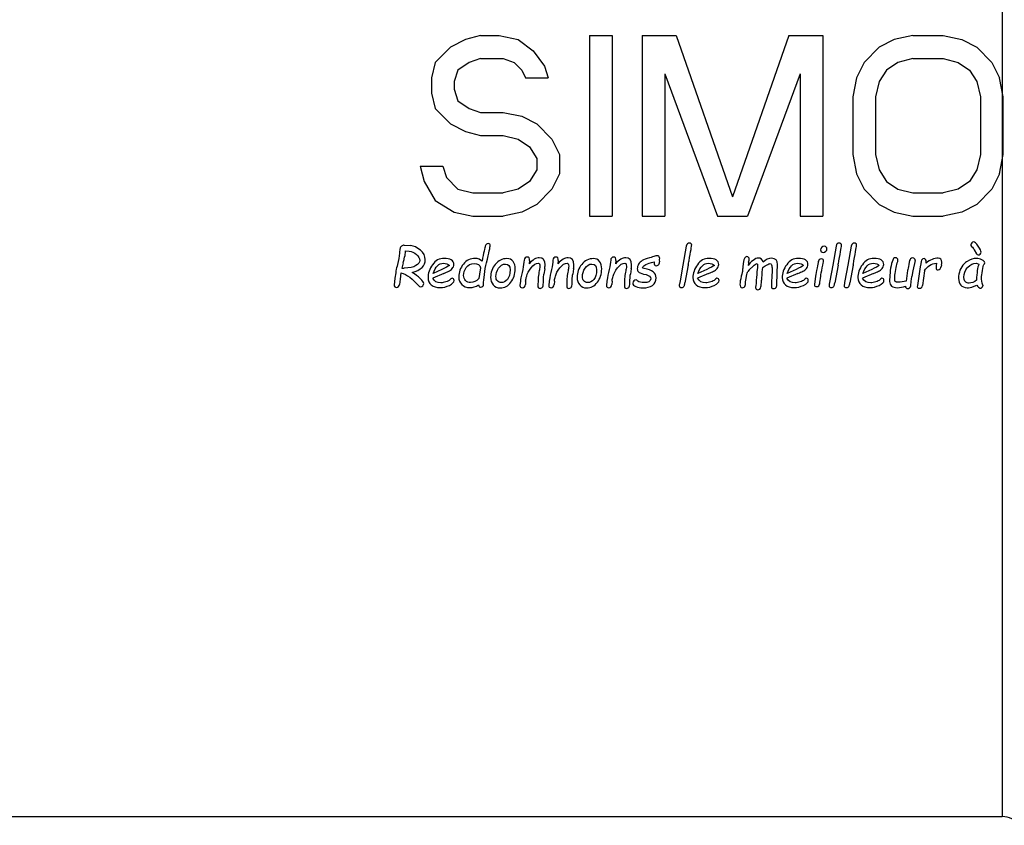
# Model space of a CAD drawing. Header units: millimetres. Extents: x 0 to 297, y 0 to 210.
# Tile 241 of 256: x 143.84 to 150.66, y 150.11 to 155.69. Entities that reach past the tile are written whole.
import ezdxf

# ---------------------------------------------------------------- set-up
doc = ezdxf.new("R2010")
doc.units = ezdxf.units.MM
doc.header["$LTSCALE"] = 16.335
doc.layers.add('08_SURFACES', color=7, linetype='CONTINUOUS')
doc.layers.add('AXES_REF', color=7, linetype='CONTINUOUS')

msp = doc.modelspace()

# ---------------------------------------------------------------- linework, layer by layer
at = {"layer": '08_SURFACES', "color": 9, "linetype": 'Continuous'}
msp.add_line((150.6458, 159.7415), (150.6458, 150.1715), dxfattribs=at)
at = {"layer": '08_SURFACES', "color": 7, "linetype": 'Continuous'}
for p, q in [((146.9291, 155.5549), (146.825, 155.5017)), ((147.0333, 155.5815), (146.9291, 155.5549)), ((147.0333, 155.5815), (147.1635, 155.5815)), ((147.1635, 155.5815), (147.2937, 155.5549)), ((147.2937, 155.5549), (147.3979, 155.4751)), ((147.7885, 155.5815), (147.7885, 154.3315)), ((147.7885, 155.5815), (147.9448, 155.5815)), ((147.9448, 155.5815), (147.9448, 154.3315)), ((148.1531, 155.5815), (148.1531, 154.3315)), ((148.1531, 155.5815), (148.3875, 155.5815)), ((148.3875, 155.5815), (148.7781, 154.4645)), ((149.1687, 155.5815), (148.7781, 154.4645)), ((149.1687, 155.5815), (149.4031, 155.5815)), ((149.4031, 155.5815), (149.4031, 154.3315)), ((149.8979, 155.5549), (149.7937, 155.5017)), ((150.0281, 155.5815), (149.8979, 155.5549)), ((150.0281, 155.5815), (150.2364, 155.5815)), ((150.2364, 155.5815), (150.3666, 155.5549)), ((150.3666, 155.5549), (150.4708, 155.5017)), ((146.825, 155.5017), (146.7208, 155.3953)), ((147.3979, 155.4751), (147.476, 155.3687)), ((149.7937, 155.5017), (149.6896, 155.3953)), ((150.4708, 155.5017), (150.575, 155.3953)), ((146.7208, 155.3953), (146.6948, 155.2889)), ((146.9552, 155.3953), (146.8771, 155.3421)), ((147.0333, 155.4219), (146.9552, 155.3953)), ((147.0333, 155.4219), (147.1896, 155.4219)), ((147.1896, 155.4219), (147.2677, 155.3953)), ((147.2677, 155.3953), (147.3198, 155.3421)), ((149.6896, 155.3953), (149.6375, 155.2889)), ((149.9239, 155.3953), (149.8458, 155.3421)), ((150.0281, 155.4219), (149.9239, 155.3953)), ((150.0281, 155.4219), (150.2364, 155.4219)), ((150.2364, 155.4219), (150.3406, 155.3953)), ((150.3406, 155.3953), (150.4187, 155.3421)), ((150.575, 155.3953), (150.6271, 155.2889)), ((146.8771, 155.3421), (146.851, 155.2623)), ((147.3198, 155.3421), (147.3458, 155.2889)), ((147.476, 155.3687), (147.5021, 155.2889)), ((148.3093, 155.3155), (148.3093, 154.3315)), ((148.3093, 155.3155), (148.6739, 154.3315)), ((149.2468, 155.3155), (148.8823, 154.3315)), ((149.2468, 155.3155), (149.2468, 154.3315)), ((149.8458, 155.3421), (149.7937, 155.2623)), ((150.4187, 155.3421), (150.4708, 155.2623)), ((146.6948, 155.2889), (146.6948, 155.1825)), ((146.851, 155.2623), (146.851, 155.2091)), ((147.3458, 155.2889), (147.5021, 155.2889)), ((149.6375, 155.2889), (149.6114, 155.1559)), ((149.7937, 155.2623), (149.7677, 155.1559)), ((150.4708, 155.2623), (150.4968, 155.1559)), ((150.6531, 155.1559), (150.6271, 155.2889)), ((146.6948, 155.1825), (146.7208, 155.0762)), ((146.851, 155.2091), (146.8771, 155.1294)), ((146.8771, 155.1294), (146.9552, 155.0762)), ((149.6114, 155.1559), (149.6114, 154.757)), ((149.7677, 155.1559), (149.7677, 154.757)), ((150.4968, 155.1559), (150.4968, 154.757)), ((150.6531, 154.757), (150.6531, 155.1559)), ((146.7208, 155.0762), (146.825, 154.9698)), ((146.9552, 155.0762), (147.0333, 155.0496)), ((147.0333, 155.0496), (147.1896, 155.0496)), ((147.1896, 155.0496), (147.3198, 155.023)), ((147.3198, 155.023), (147.4239, 154.9698)), ((146.825, 154.9698), (146.9291, 154.9166)), ((146.9291, 154.9166), (147.0333, 154.89)), ((147.4239, 154.9698), (147.5281, 154.8634)), ((147.0333, 154.89), (147.1896, 154.89)), ((147.1896, 154.89), (147.2937, 154.8634)), ((147.2937, 154.8634), (147.3718, 154.8102)), ((147.5281, 154.8634), (147.5802, 154.757)), ((147.3718, 154.8102), (147.4239, 154.7304)), ((147.4239, 154.7304), (147.4239, 154.6506)), ((147.5802, 154.757), (147.5802, 154.624)), ((149.6114, 154.757), (149.6375, 154.624)), ((149.7677, 154.757), (149.7937, 154.6506)), ((150.4968, 154.757), (150.4708, 154.6506)), ((150.6271, 154.624), (150.6531, 154.757)), ((146.6166, 154.6772), (146.6427, 154.5708)), ((146.6166, 154.6772), (146.7729, 154.6772)), ((146.7729, 154.6772), (146.7989, 154.5974)), ((147.4239, 154.6506), (147.3718, 154.5708)), ((149.7937, 154.6506), (149.8458, 154.5708)), ((150.4708, 154.6506), (150.4187, 154.5708)), ((146.6427, 154.5708), (146.7208, 154.4379)), ((146.7989, 154.5974), (146.8771, 154.5176)), ((147.3718, 154.5708), (147.2937, 154.5176)), ((147.5802, 154.624), (147.5281, 154.5176)), ((149.6375, 154.624), (149.6896, 154.5176)), ((149.8458, 154.5708), (149.9239, 154.5176)), ((150.4187, 154.5708), (150.3406, 154.5176)), ((150.6271, 154.624), (150.575, 154.5176)), ((146.8771, 154.5176), (146.9812, 154.4911)), ((147.2937, 154.5176), (147.1896, 154.4911)), ((147.5281, 154.5176), (147.4239, 154.4113)), ((149.6896, 154.5176), (149.7937, 154.4113)), ((149.9239, 154.5176), (150.0281, 154.4911)), ((150.3406, 154.5176), (150.2364, 154.4911)), ((150.575, 154.5176), (150.4708, 154.4113)), ((146.7208, 154.4379), (146.851, 154.3581)), ((146.9812, 154.4911), (147.1896, 154.4911)), ((150.0281, 154.4911), (150.2364, 154.4911)), ((147.4239, 154.4113), (147.3198, 154.3581)), ((149.7937, 154.4113), (149.8979, 154.3581)), ((150.4708, 154.4113), (150.3666, 154.3581)), ((146.851, 154.3581), (146.9812, 154.3315)), ((146.9812, 154.3315), (147.1896, 154.3315)), ((147.3198, 154.3581), (147.1896, 154.3315)), ((147.7885, 154.3315), (147.9448, 154.3315)), ((148.1531, 154.3315), (148.3093, 154.3315)), ((148.6739, 154.3315), (148.8823, 154.3315)), ((149.2468, 154.3315), (149.4031, 154.3315)), ((149.8979, 154.3581), (150.0281, 154.3315)), ((150.0281, 154.3315), (150.2364, 154.3315)), ((150.3666, 154.3581), (150.2364, 154.3315)), ((146.5051, 154.1296), (146.5497, 154.1262)), ((146.5116, 154.09), (146.5085, 154.0539)), ((146.5116, 154.09), (146.5386, 154.0877)), ((148.4587, 154.1227), (148.4357, 153.9901)), ((149.4966, 154.1227), (149.4736, 153.9901)), ((149.601, 154.1227), (149.5779, 153.9901)), ((150.4529, 154.0974), (150.4674, 154.0701)), ((147.3361, 154.0268), (147.3344, 154.0111)), ((147.3729, 154.023), (147.3697, 154.0013)), ((147.5354, 154.0268), (147.5337, 154.0111)), ((147.5722, 154.023), (147.569, 154.0013)), ((147.935, 154.0268), (147.9333, 154.0111)), ((147.9718, 154.023), (147.9686, 154.0013)), ((148.2728, 154.0414), (148.2719, 154.0279)), ((148.2719, 154.0279), (148.2722, 154.0152)), ((150.0424, 154.023), (150.028, 153.9526)), ((146.499, 154.0082), (146.4891, 153.9708)), ((146.4891, 153.9708), (146.5055, 153.9708)), ((146.766, 153.9617), (146.7052, 153.9342)), ((147.0339, 153.973), (147.0263, 153.9297)), ((147.4787, 153.9647), (147.4725, 153.929)), ((147.678, 153.9647), (147.6719, 153.929)), ((148.0776, 153.9647), (148.0714, 153.929)), ((148.2174, 154.009), (148.2358, 154.0141)), ((148.4357, 153.9901), (148.4154, 153.883)), ((148.4723, 153.9901), (148.4496, 153.8685)), ((148.6002, 153.9617), (148.5394, 153.9342)), ((148.8944, 153.9594), (148.8838, 153.9475)), ((148.8894, 154.0082), (148.8868, 153.9883)), ((148.8905, 154.013), (148.8894, 154.0082)), ((148.9206, 153.9842), (148.8944, 153.9594)), ((149.0536, 153.9602), (149.051, 153.9022)), ((149.2185, 153.9617), (149.1577, 153.9342)), ((149.4736, 153.9901), (149.4533, 153.883)), ((149.5102, 153.9901), (149.4875, 153.8685)), ((149.5779, 153.9901), (149.5576, 153.883)), ((149.6145, 153.9901), (149.5918, 153.8685)), ((149.7424, 153.9617), (149.6816, 153.9342)), ((149.9914, 153.9544), (149.9808, 153.8806)), ((150.028, 153.9526), (150.0215, 153.9122)), ((150.0792, 153.9806), (150.0585, 153.8505)), ((150.1089, 153.9522), (150.0933, 153.8505)), ((150.1894, 153.9814), (150.1885, 153.9713)), ((150.1919, 154.005), (150.19, 153.9894)), ((150.2261, 153.9944), (150.2242, 153.9814)), ((146.4408, 153.9003), (146.435, 153.8531)), ((146.4778, 153.8931), (146.4728, 153.8566)), ((146.4826, 153.9388), (146.4778, 153.8931)), ((146.779, 153.9338), (146.7028, 153.8999)), ((147.0263, 153.9297), (147.022, 153.8977)), ((147.3507, 153.9054), (147.3533, 153.9154)), ((147.4322, 153.889), (147.4311, 153.8483)), ((147.55, 153.9054), (147.5526, 153.9154)), ((147.6315, 153.889), (147.6304, 153.8483)), ((147.9496, 153.9054), (147.9522, 153.9154)), ((148.0311, 153.889), (148.03, 153.8483)), ((148.1631, 153.9297), (148.1817, 153.9254)), ((148.6133, 153.9338), (148.537, 153.8999)), ((148.982, 153.9381), (148.9794, 153.8882)), ((149.2315, 153.9338), (149.1553, 153.8999)), ((149.3533, 153.9144), (149.3458, 153.8576)), ((149.7555, 153.9338), (149.6792, 153.8999)), ((147.3097, 153.8802), (147.3069, 153.8497)), ((147.3461, 153.8802), (147.3442, 153.8568)), ((147.509, 153.8802), (147.5062, 153.8497)), ((147.5454, 153.8802), (147.5436, 153.8568)), ((147.9086, 153.8802), (147.9058, 153.8497)), ((147.945, 153.8802), (147.9431, 153.8568)), ((148.9405, 153.8518), (148.9386, 153.8356)), ((150.4033, 153.8345), (150.4135, 153.8341)), ((150.5122, 153.852), (150.513, 153.849))]:
    msp.add_line(p, q, dxfattribs=at)
for centre, radius, start, end in [((149.3292, 153.9145), 0.348, 170.38657, 176.12268), ((150.4802, 153.9073), 0.1005, 136.15292, 139.92747), ((149.6255, 153.8455), 0.5773, 174.3651, 180.07638)]:
    msp.add_arc(centre, radius, start, end, dxfattribs=at)
for points in [[(146.4763, 154.1067), (146.4748, 154.1009), (146.4737, 154.09), (146.4727, 154.074)], [(146.4866, 154.1228), (146.4811, 154.1179), (146.4778, 154.1125), (146.4763, 154.1067)], [(146.5051, 154.1296), (146.498, 154.1299), (146.4919, 154.1277), (146.4866, 154.1228)], [(146.5386, 154.0877), (146.5575, 154.0855), (146.5746, 154.0779), (146.5902, 154.0648)], [(146.6173, 154.0949), (146.5947, 154.114), (146.5722, 154.1245), (146.5497, 154.1262)], [(146.6513, 154.0295), (146.6513, 154.0541), (146.6399, 154.0758), (146.6173, 154.0949)], [(147.0668, 154.1236), (147.0631, 154.1125), (147.0557, 154.0775), (147.0441, 154.0184)], [(147.0869, 154.1402), (147.077, 154.1402), (147.0704, 154.1346), (147.0668, 154.1236)], [(147.0753, 154.0082), (147.0923, 154.0792), (147.1008, 154.1188), (147.1008, 154.1273)], [(147.1008, 154.1273), (147.1008, 154.1359), (147.0962, 154.1402), (147.0869, 154.1402)], [(148.4666, 154.1396), (148.4626, 154.137), (148.4603, 154.1314), (148.4587, 154.1227)], [(148.4799, 154.1433), (148.4749, 154.1433), (148.4705, 154.142), (148.4666, 154.1396)], [(148.4775, 154.0216), (148.4898, 154.0883), (148.4959, 154.1244), (148.4959, 154.1296)], [(148.4959, 154.1296), (148.4959, 154.1387), (148.4905, 154.1433), (148.4799, 154.1433)], [(149.3962, 154.1147), (149.391, 154.1097), (149.3884, 154.1039), (149.3884, 154.0974)], [(149.3884, 154.0974), (149.3884, 154.0922), (149.3901, 154.0879), (149.3936, 154.0845)], [(149.4139, 154.1223), (149.4072, 154.1223), (149.4014, 154.1197), (149.3962, 154.1147)], [(149.4275, 154.1169), (149.4241, 154.1205), (149.4195, 154.1223), (149.4139, 154.1223)], [(149.4249, 154.0869), (149.4301, 154.092), (149.4327, 154.0978), (149.4327, 154.1045)], [(149.4327, 154.1045), (149.4327, 154.1093), (149.4308, 154.1134), (149.4275, 154.1169)], [(149.5045, 154.1396), (149.5005, 154.137), (149.4982, 154.1314), (149.4966, 154.1227)], [(149.5178, 154.1433), (149.5128, 154.1433), (149.5084, 154.142), (149.5045, 154.1396)], [(149.5154, 154.0216), (149.5277, 154.0883), (149.5338, 154.1244), (149.5338, 154.1296)], [(149.5338, 154.1296), (149.5338, 154.1387), (149.5284, 154.1433), (149.5178, 154.1433)], [(149.6088, 154.1396), (149.6049, 154.137), (149.6025, 154.1314), (149.601, 154.1227)], [(149.6221, 154.1433), (149.6171, 154.1433), (149.6127, 154.142), (149.6088, 154.1396)], [(149.6197, 154.0216), (149.632, 154.0883), (149.6381, 154.1244), (149.6381, 154.1296)], [(149.6381, 154.1296), (149.6381, 154.1387), (149.6327, 154.1433), (149.6221, 154.1433)], [(150.435, 154.146), (150.4308, 154.142), (150.4287, 154.1376), (150.4287, 154.1324)], [(150.4287, 154.1324), (150.4287, 154.1281), (150.4304, 154.1244), (150.4338, 154.1213)], [(150.4338, 154.1213), (150.4418, 154.1141), (150.4482, 154.1062), (150.4529, 154.0974)], [(150.4481, 154.1519), (150.4436, 154.1519), (150.4392, 154.1498), (150.435, 154.146)], [(150.4795, 154.1229), (150.4659, 154.1422), (150.4555, 154.1519), (150.4481, 154.1519)], [(150.5, 154.0809), (150.5, 154.0894), (150.4931, 154.1035), (150.4795, 154.1229)], [(146.4727, 154.074), (146.4713, 154.0504), (146.4664, 154.0242), (146.4583, 153.9951)], [(146.499, 154.0082), (146.5019, 154.0188), (146.5042, 154.0281), (146.5057, 154.0359)], [(146.5057, 154.0359), (146.5072, 154.0437), (146.5081, 154.0498), (146.5085, 154.0539)], [(146.5611, 153.9392), (146.6211, 153.9574), (146.6513, 153.9875), (146.6513, 154.0295)], [(146.6135, 154.0228), (146.6135, 154.0109), (146.6044, 153.9992), (146.5866, 153.9878)], [(146.5902, 154.0648), (146.6057, 154.0517), (146.6135, 154.0377), (146.6135, 154.0228)], [(146.7816, 154.0381), (146.7487, 154.0381), (146.7219, 154.0234), (146.7013, 153.9942)], [(146.8316, 154.0271), (146.8201, 154.0344), (146.8034, 154.0381), (146.7816, 154.0381)], [(146.8489, 153.9961), (146.8489, 154.0095), (146.8431, 154.0197), (146.8316, 154.0271)], [(146.9965, 154.0377), (146.9633, 154.0377), (146.9361, 154.0245), (146.915, 153.9985)], [(147.0441, 154.0184), (147.0324, 154.0312), (147.0166, 154.0377), (146.9965, 154.0377)], [(147.2165, 154.0366), (147.1838, 154.0366), (147.1568, 154.0232), (147.1356, 153.9967)], [(147.2591, 154.0171), (147.2492, 154.0301), (147.2351, 154.0366), (147.2165, 154.0366)], [(147.3431, 154.0413), (147.339, 154.0375), (147.3367, 154.0327), (147.3361, 154.0268)], [(147.358, 154.047), (147.352, 154.047), (147.3472, 154.045), (147.3431, 154.0413)], [(147.3729, 154.023), (147.3744, 154.039), (147.3693, 154.047), (147.358, 154.047)], [(147.4406, 154.0427), (147.4182, 154.0427), (147.3946, 154.0288), (147.3697, 154.0013)], [(147.4807, 153.9927), (147.4807, 154.026), (147.4673, 154.0427), (147.4406, 154.0427)], [(147.5424, 154.0413), (147.5384, 154.0375), (147.536, 154.0327), (147.5354, 154.0268)], [(147.5573, 154.047), (147.5514, 154.047), (147.5465, 154.045), (147.5424, 154.0413)], [(147.5722, 154.023), (147.5737, 154.039), (147.5687, 154.047), (147.5573, 154.047)], [(147.6399, 154.0427), (147.6176, 154.0427), (147.594, 154.0288), (147.569, 154.0013)], [(147.68, 153.9927), (147.68, 154.026), (147.6667, 154.0427), (147.6399, 154.0427)], [(147.8154, 154.0366), (147.7827, 154.0366), (147.7557, 154.0232), (147.7345, 153.9967)], [(147.858, 154.0171), (147.8481, 154.0301), (147.834, 154.0366), (147.8154, 154.0366)], [(147.942, 154.0413), (147.9379, 154.0375), (147.9356, 154.0327), (147.935, 154.0268)], [(147.9569, 154.047), (147.951, 154.047), (147.9461, 154.045), (147.942, 154.0413)], [(147.9718, 154.023), (147.9733, 154.039), (147.9682, 154.047), (147.9569, 154.047)], [(148.0395, 154.0427), (148.0171, 154.0427), (147.9935, 154.0288), (147.9686, 154.0013)], [(148.0796, 153.9927), (148.0796, 154.026), (148.0662, 154.0427), (148.0395, 154.0427)], [(148.1529, 154.0226), (148.1423, 154.0163), (148.1341, 154.0082), (148.1283, 153.998)], [(148.2031, 154.0411), (148.1802, 154.0349), (148.1635, 154.0288), (148.1529, 154.0226)], [(148.2401, 154.053), (148.2332, 154.0498), (148.2209, 154.0459), (148.2031, 154.0411)], [(148.2572, 154.0565), (148.2507, 154.0565), (148.2449, 154.0552), (148.2401, 154.053)], [(148.2728, 154.0414), (148.2728, 154.0515), (148.2676, 154.0565), (148.2572, 154.0565)], [(148.4723, 153.9901), (148.4738, 153.9998), (148.4755, 154.0104), (148.4775, 154.0216)], [(148.6159, 154.0381), (148.5829, 154.0381), (148.5562, 154.0234), (148.5355, 153.9942)], [(148.6658, 154.0271), (148.6543, 154.0344), (148.6376, 154.0381), (148.6159, 154.0381)], [(148.6832, 153.9961), (148.6832, 154.0095), (148.6774, 154.0197), (148.6658, 154.0271)], [(148.8613, 154.0374), (148.8565, 154.0288), (148.8526, 154.0091), (148.8501, 153.9784)], [(148.8784, 154.0504), (148.8717, 154.0504), (148.8661, 154.0459), (148.8613, 154.0374)], [(148.8899, 154.0449), (148.8866, 154.0485), (148.8829, 154.0504), (148.8784, 154.0504)], [(148.9208, 154.0244), (148.9063, 154.0136), (148.8949, 154.0015), (148.8868, 153.9883)], [(148.8949, 154.0327), (148.8949, 154.0372), (148.8933, 154.0413), (148.8899, 154.0449)], [(148.8905, 154.013), (148.8935, 154.0238), (148.8949, 154.0303), (148.8949, 154.0327)], [(148.9554, 154.0405), (148.9466, 154.0405), (148.9351, 154.0351), (148.9208, 154.0244)], [(148.9907, 154.0115), (148.9866, 154.0308), (148.9747, 154.0405), (148.9554, 154.0405)], [(149.0517, 154.0387), (149.0275, 154.0387), (149.0073, 154.0295), (148.9907, 154.0115)], [(149.0894, 153.9953), (149.0894, 154.0242), (149.0768, 154.0387), (149.0517, 154.0387)], [(149.2341, 154.0381), (149.2012, 154.0381), (149.1744, 154.0234), (149.1538, 153.9942)], [(149.2841, 154.0271), (149.2726, 154.0344), (149.2559, 154.0381), (149.2341, 154.0381)], [(149.3014, 153.9961), (149.3014, 154.0095), (149.2956, 154.0197), (149.2841, 154.0271)], [(149.3942, 154.0344), (149.3821, 154.0344), (149.375, 154.0281), (149.3728, 154.0158)], [(149.3936, 154.0845), (149.3972, 154.081), (149.4016, 154.0794), (149.407, 154.0794)], [(149.4098, 154.0199), (149.4098, 154.0295), (149.4046, 154.0344), (149.3942, 154.0344)], [(149.4004, 153.972), (149.4066, 154.0005), (149.4098, 154.0165), (149.4098, 154.0199)], [(149.407, 154.0794), (149.4137, 154.0794), (149.4197, 154.0818), (149.4249, 154.0869)], [(149.5102, 153.9901), (149.5117, 153.9998), (149.5134, 154.0104), (149.5154, 154.0216)], [(149.6145, 153.9901), (149.616, 153.9998), (149.6177, 154.0104), (149.6197, 154.0216)], [(149.7581, 154.0381), (149.7252, 154.0381), (149.6984, 154.0234), (149.6777, 153.9942)], [(149.808, 154.0271), (149.7966, 154.0344), (149.7798, 154.0381), (149.7581, 154.0381)], [(149.8254, 153.9961), (149.8254, 154.0095), (149.8196, 154.0197), (149.808, 154.0271)], [(149.894, 154.0374), (149.8903, 154.034), (149.8856, 154.0219), (149.8801, 154.0015)], [(149.9079, 154.0424), (149.9024, 154.0424), (149.8977, 154.0407), (149.894, 154.0374)], [(149.9198, 154.0382), (149.9169, 154.0409), (149.9128, 154.0424), (149.9079, 154.0424)], [(149.9167, 153.9967), (149.9217, 154.0134), (149.9243, 154.0238), (149.9243, 154.0279)], [(149.9243, 154.0279), (149.9243, 154.032), (149.9228, 154.0355), (149.9198, 154.0382)], [(150.0115, 154.0353), (150.0074, 154.0312), (150.0031, 154.0184), (149.999, 153.9966)], [(150.0271, 154.0413), (150.0208, 154.0413), (150.0156, 154.0392), (150.0115, 154.0353)], [(150.0395, 154.036), (150.0366, 154.0394), (150.0325, 154.0413), (150.0271, 154.0413)], [(150.0424, 154.023), (150.0433, 154.0282), (150.0424, 154.0325), (150.0395, 154.036)], [(150.0909, 154.0307), (150.0877, 154.0269), (150.0839, 154.0102), (150.0792, 153.9806)], [(150.105, 154.0362), (150.0987, 154.0362), (150.0941, 154.0344), (150.0909, 154.0307)], [(150.1199, 154.0154), (150.1199, 154.0292), (150.1149, 154.0362), (150.105, 154.0362)], [(150.2038, 154.0401), (150.1742, 154.0401), (150.1459, 154.0284), (150.1192, 154.0054)], [(150.2276, 154.0109), (150.2276, 154.0303), (150.2196, 154.0401), (150.2038, 154.0401)], [(150.4683, 154.0381), (150.4452, 154.0381), (150.4236, 154.031), (150.4033, 154.0169)], [(150.4674, 154.0701), (150.47, 154.0647), (150.4741, 154.0621), (150.4797, 154.0621)], [(150.5055, 154.0288), (150.4927, 154.0349), (150.4802, 154.0381), (150.4683, 154.0381)], [(150.4797, 154.0621), (150.4847, 154.0621), (150.4894, 154.0639), (150.4936, 154.068)], [(150.4936, 154.068), (150.4977, 154.0719), (150.5, 154.0762), (150.5, 154.0809)], [(150.5249, 154.0074), (150.5249, 154.0156), (150.5184, 154.0227), (150.5055, 154.0288)], [(146.4583, 153.9951), (146.4506, 153.9674), (146.4451, 153.9358), (146.4408, 153.9003)], [(146.5866, 153.9878), (146.5687, 153.9764), (146.5416, 153.9708), (146.5055, 153.9708)], [(146.7013, 153.9942), (146.6804, 153.9648), (146.6702, 153.9351), (146.6702, 153.9046)], [(146.7052, 153.9342), (146.7221, 153.981), (146.7459, 154.0046), (146.7764, 154.0046)], [(146.8186, 153.9898), (146.8091, 153.9827), (146.7916, 153.9733), (146.766, 153.9617)], [(146.7764, 154.0046), (146.7954, 154.0046), (146.8095, 153.9996), (146.8186, 153.9898)], [(146.8132, 153.9494), (146.8219, 153.9537), (146.8301, 153.9598), (146.8376, 153.9676)], [(146.8376, 153.9676), (146.845, 153.9754), (146.8489, 153.9849), (146.8489, 153.9961)], [(146.915, 153.9985), (146.8937, 153.9723), (146.8831, 153.9429), (146.8831, 153.9104)], [(146.917, 153.9193), (146.917, 153.9382), (146.9227, 153.957), (146.9346, 153.9755)], [(146.9346, 153.9755), (146.9463, 153.9938), (146.9655, 154.0031), (146.9921, 154.0031)], [(146.9921, 154.0031), (147.0138, 154.0031), (147.0278, 153.9931), (147.0339, 153.973)], [(147.0605, 153.9267), (147.0642, 153.955), (147.0691, 153.9821), (147.0753, 154.0082)], [(147.1356, 153.9967), (147.1142, 153.97), (147.1036, 153.9403), (147.1036, 153.9076)], [(147.1405, 153.9124), (147.1405, 153.9317), (147.1466, 153.9511), (147.159, 153.9703)], [(147.159, 153.9703), (147.1713, 153.9894), (147.1873, 153.999), (147.2066, 153.999)], [(147.2066, 153.999), (147.2282, 153.999), (147.2386, 153.9857), (147.2386, 153.9589)], [(147.2386, 153.9589), (147.2386, 153.9297), (147.2323, 153.9078), (147.2198, 153.8929)], [(147.2441, 153.8727), (147.2639, 153.899), (147.274, 153.9299), (147.274, 153.9652)], [(147.274, 153.9652), (147.274, 153.9868), (147.2689, 154.0041), (147.2591, 154.0171)], [(147.3344, 154.0111), (147.3325, 153.9925), (147.3282, 153.9689), (147.3212, 153.9403)], [(147.3533, 153.9154), (147.3571, 153.9321), (147.3673, 153.9513), (147.3844, 153.9728)], [(147.3844, 153.9728), (147.4013, 153.9942), (147.4181, 154.005), (147.4344, 154.005)], [(147.4344, 154.005), (147.4415, 154.005), (147.4452, 153.9981), (147.4452, 153.9847)], [(147.4433, 153.965), (147.4415, 153.9591), (147.4393, 153.9475), (147.4366, 153.9306)], [(147.4452, 153.9847), (147.4452, 153.9792), (147.4445, 153.9726), (147.4433, 153.965)], [(147.4787, 153.9647), (147.48, 153.9752), (147.4807, 153.9845), (147.4807, 153.9927)], [(147.5337, 154.0111), (147.5318, 153.9925), (147.5276, 153.9689), (147.5205, 153.9403)], [(147.5526, 153.9154), (147.5564, 153.9321), (147.5666, 153.9513), (147.5837, 153.9728)], [(147.5837, 153.9728), (147.6006, 153.9942), (147.6174, 154.005), (147.6337, 154.005)], [(147.6337, 154.005), (147.6408, 154.005), (147.6445, 153.9981), (147.6445, 153.9847)], [(147.6427, 153.965), (147.6408, 153.9591), (147.6386, 153.9475), (147.6359, 153.9306)], [(147.6445, 153.9847), (147.6445, 153.9792), (147.6438, 153.9726), (147.6427, 153.965)], [(147.678, 153.9647), (147.6793, 153.9752), (147.68, 153.9845), (147.68, 153.9927)], [(147.7345, 153.9967), (147.7131, 153.97), (147.7025, 153.9403), (147.7025, 153.9076)], [(147.7394, 153.9124), (147.7394, 153.9317), (147.7455, 153.9511), (147.7579, 153.9703)], [(147.7579, 153.9703), (147.7702, 153.9894), (147.7862, 153.999), (147.8055, 153.999)], [(147.8055, 153.999), (147.8271, 153.999), (147.8375, 153.9857), (147.8375, 153.9589)], [(147.8375, 153.9589), (147.8375, 153.9297), (147.8312, 153.9078), (147.8187, 153.8929)], [(147.843, 153.8727), (147.8628, 153.899), (147.8729, 153.9299), (147.8729, 153.9652)], [(147.8729, 153.9652), (147.8729, 153.9868), (147.8678, 154.0041), (147.858, 154.0171)], [(147.9333, 154.0111), (147.9314, 153.9925), (147.9272, 153.9689), (147.9201, 153.9403)], [(147.9522, 153.9154), (147.956, 153.9321), (147.9662, 153.9513), (147.9833, 153.9728)], [(147.9833, 153.9728), (148.0002, 153.9942), (148.017, 154.005), (148.0333, 154.005)], [(148.0333, 154.005), (148.0404, 154.005), (148.0441, 153.9981), (148.0441, 153.9847)], [(148.0422, 153.965), (148.0404, 153.9591), (148.0382, 153.9475), (148.0355, 153.9306)], [(148.0441, 153.9847), (148.0441, 153.9792), (148.0434, 153.9726), (148.0422, 153.965)], [(148.0776, 153.9647), (148.0789, 153.9752), (148.0796, 153.9845), (148.0796, 153.9927)], [(148.1283, 153.998), (148.1224, 153.9875), (148.1196, 153.9767), (148.1196, 153.9656)], [(148.1196, 153.9656), (148.1196, 153.9581), (148.122, 153.9513), (148.1268, 153.9453)], [(148.1562, 153.9715), (148.1573, 153.9793), (148.1624, 153.986), (148.1713, 153.9917)], [(148.1664, 153.9688), (148.1627, 153.9695), (148.1592, 153.9704), (148.1562, 153.9715)], [(148.2297, 153.9453), (148.2167, 153.9557), (148.1955, 153.9637), (148.1664, 153.9688)], [(148.1713, 153.9917), (148.18, 153.9972), (148.1955, 154.0031), (148.2174, 154.009)], [(148.2358, 154.0141), (148.2358, 154.0031), (148.2365, 153.9959), (148.2383, 153.9923)], [(148.2383, 153.9923), (148.2401, 153.9888), (148.2442, 153.9871), (148.2507, 153.9871)], [(148.2507, 153.9871), (148.2557, 153.9871), (148.2605, 153.989), (148.2654, 153.9927)], [(148.2654, 153.9927), (148.2702, 153.9964), (148.2726, 154.0039), (148.2722, 154.0152)], [(148.5355, 153.9942), (148.5147, 153.9648), (148.5045, 153.9351), (148.5045, 153.9046)], [(148.5394, 153.9342), (148.5564, 153.981), (148.5802, 154.0046), (148.6107, 154.0046)], [(148.6529, 153.9898), (148.6434, 153.9827), (148.6259, 153.9733), (148.6002, 153.9617)], [(148.6107, 154.0046), (148.6296, 154.0046), (148.6437, 153.9996), (148.6529, 153.9898)], [(148.6475, 153.9494), (148.6562, 153.9537), (148.6644, 153.9598), (148.6718, 153.9676)], [(148.6718, 153.9676), (148.6793, 153.9754), (148.6832, 153.9849), (148.6832, 153.9961)], [(148.8476, 153.952), (148.847, 153.947), (148.8444, 153.9349), (148.8397, 153.9155)], [(148.8501, 153.9784), (148.849, 153.9658), (148.8483, 153.9568), (148.8476, 153.952)], [(148.9206, 153.9842), (148.9306, 153.9931), (148.9403, 153.9994), (148.95, 154.0031)], [(148.9508, 153.9726), (148.9485, 153.9578), (148.9465, 153.9356), (148.9447, 153.9061)], [(148.95, 154.0031), (148.9515, 153.999), (148.9522, 153.9942), (148.9522, 153.9886)], [(148.9522, 153.9886), (148.9522, 153.984), (148.9517, 153.9786), (148.9508, 153.9726)], [(148.9861, 153.9726), (148.9918, 153.9779), (149.0013, 153.984), (149.0144, 153.9912)], [(149.0144, 153.9912), (149.0273, 153.9983), (149.0357, 154.002), (149.0398, 154.002)], [(149.0398, 154.002), (149.0446, 154.002), (149.0482, 153.9968), (149.0505, 153.9868)], [(149.0505, 153.9868), (149.0528, 153.9767), (149.0539, 153.9678), (149.0536, 153.9602)], [(149.0874, 153.9092), (149.0887, 153.9431), (149.0894, 153.9719), (149.0894, 153.9953)], [(149.1538, 153.9942), (149.1329, 153.9648), (149.1227, 153.9351), (149.1227, 153.9046)], [(149.1577, 153.9342), (149.1746, 153.981), (149.1984, 154.0046), (149.2289, 154.0046)], [(149.2711, 153.9898), (149.2616, 153.9827), (149.2441, 153.9733), (149.2185, 153.9617)], [(149.2289, 154.0046), (149.2479, 154.0046), (149.262, 153.9996), (149.2711, 153.9898)], [(149.2657, 153.9494), (149.2744, 153.9537), (149.2826, 153.9598), (149.2901, 153.9676)], [(149.2901, 153.9676), (149.2975, 153.9754), (149.3014, 153.9849), (149.3014, 153.9961)], [(149.3638, 153.972), (149.3585, 153.9485), (149.3552, 153.9293), (149.3533, 153.9144)], [(149.3728, 154.0158), (149.3713, 154.0078), (149.3685, 153.9931), (149.3638, 153.972)], [(149.3896, 153.9145), (149.391, 153.9265), (149.3947, 153.9457), (149.4004, 153.972)], [(149.6777, 153.9942), (149.6569, 153.9648), (149.6467, 153.9351), (149.6467, 153.9046)], [(149.6816, 153.9342), (149.6986, 153.981), (149.7224, 154.0046), (149.7529, 154.0046)], [(149.7951, 153.9898), (149.7856, 153.9827), (149.7681, 153.9733), (149.7424, 153.9617)], [(149.7529, 154.0046), (149.7718, 154.0046), (149.786, 153.9996), (149.7951, 153.9898)], [(149.7897, 153.9494), (149.7984, 153.9537), (149.8066, 153.9598), (149.814, 153.9676)], [(149.814, 153.9676), (149.8215, 153.9754), (149.8254, 153.9849), (149.8254, 153.9961)], [(149.8801, 154.0015), (149.8746, 153.981), (149.8711, 153.96), (149.8693, 153.9386)], [(149.9066, 153.9481), (149.9092, 153.9674), (149.9128, 153.9836), (149.9167, 153.9967)], [(149.999, 153.9966), (149.9949, 153.9749), (149.9923, 153.9607), (149.9914, 153.9544)], [(150.1089, 153.9522), (150.1272, 153.9834), (150.1547, 154.0011), (150.1919, 154.005)], [(150.1192, 154.0054), (150.1195, 154.0091), (150.1199, 154.0124), (150.1199, 154.0154)], [(150.1885, 153.9713), (150.1885, 153.9624), (150.1928, 153.9581), (150.2017, 153.9581)], [(150.19, 153.9894), (150.1896, 153.986), (150.1894, 153.9834), (150.1894, 153.9814)], [(150.2017, 153.9581), (150.2084, 153.9581), (150.2136, 153.9607), (150.2173, 153.966)], [(150.2173, 153.966), (150.221, 153.9712), (150.2235, 153.9764), (150.2242, 153.9814)], [(150.2261, 153.9944), (150.227, 154.0004), (150.2276, 154.0059), (150.2276, 154.0109)], [(150.3829, 153.9999), (150.3568, 153.9745), (150.344, 153.9412), (150.344, 153.9003)], [(150.381, 153.9074), (150.381, 153.9327), (150.3884, 153.9543), (150.4033, 153.972)], [(150.4033, 154.0169), (150.3963, 154.0121), (150.3895, 154.0064), (150.3829, 153.9999)], [(150.4077, 153.9769), (150.4256, 153.9955), (150.4449, 154.005), (150.4657, 154.005)], [(150.4657, 154.005), (150.4702, 154.005), (150.4765, 154.0026), (150.4843, 153.9981)], [(150.4843, 153.9981), (150.4756, 153.9758), (150.4702, 153.9388), (150.4683, 153.8869)], [(150.5026, 153.9037), (150.5026, 153.9137), (150.5048, 153.9304), (150.5093, 153.9535)], [(150.5093, 153.9535), (150.5137, 153.9766), (150.5172, 153.9907), (150.5198, 153.9955)], [(150.5198, 153.9955), (150.5232, 153.9983), (150.5249, 154.0022), (150.5249, 154.0074)], [(146.4826, 153.9388), (146.5237, 153.9265), (146.5648, 153.8962), (146.606, 153.848)], [(146.6163, 153.8986), (146.6003, 153.9137), (146.5819, 153.9273), (146.5611, 153.9392)], [(146.6405, 153.8639), (146.6405, 153.8721), (146.6323, 153.8836), (146.6163, 153.8986)], [(146.6702, 153.9046), (146.6702, 153.8834), (146.6777, 153.8667), (146.6926, 153.8543)], [(146.76, 153.8691), (146.7325, 153.8691), (146.7135, 153.8793), (146.7028, 153.8999)], [(146.779, 153.9338), (146.7931, 153.9399), (146.8045, 153.9451), (146.8132, 153.9494)], [(146.8215, 153.8901), (146.8167, 153.884), (146.8076, 153.8789), (146.7944, 153.875)], [(146.8186, 153.8513), (146.8402, 153.8616), (146.8511, 153.8734), (146.8511, 153.886)], [(146.8368, 153.8999), (146.8316, 153.8999), (146.8266, 153.8966), (146.8215, 153.8901)], [(146.847, 153.8956), (146.8443, 153.8985), (146.8409, 153.8999), (146.8368, 153.8999)], [(146.8511, 153.886), (146.8511, 153.8897), (146.8496, 153.8929), (146.847, 153.8956)], [(146.8831, 153.9104), (146.8831, 153.8892), (146.89, 153.8713), (146.9038, 153.857)], [(146.9303, 153.8852), (146.9214, 153.8949), (146.917, 153.9063), (146.917, 153.9193)], [(146.9653, 153.8706), (146.9508, 153.8706), (146.9393, 153.8754), (146.9303, 153.8852)], [(147.022, 153.8977), (147.0034, 153.8795), (146.9845, 153.8706), (146.9653, 153.8706)], [(147.0552, 153.8576), (147.0549, 153.876), (147.0568, 153.8983), (147.0605, 153.9267)], [(147.1036, 153.9076), (147.1036, 153.8864), (147.1096, 153.8685), (147.1218, 153.8543)], [(147.1505, 153.8817), (147.1438, 153.8892), (147.1405, 153.8994), (147.1405, 153.9124)], [(147.2198, 153.8929), (147.2072, 153.878), (147.1929, 153.8706), (147.1765, 153.8706)], [(147.3212, 153.9403), (147.3143, 153.9122), (147.3107, 153.8921), (147.3097, 153.8802)], [(147.3461, 153.8802), (147.3465, 153.8884), (147.3481, 153.8968), (147.3507, 153.9054)], [(147.4366, 153.9306), (147.4339, 153.9137), (147.4325, 153.8998), (147.4322, 153.889)], [(147.4648, 153.8406), (147.4681, 153.8471), (147.4699, 153.8633), (147.4699, 153.889)], [(147.4699, 153.889), (147.4699, 153.9061), (147.4709, 153.9194), (147.4725, 153.929)], [(147.5205, 153.9403), (147.5136, 153.9122), (147.5101, 153.8921), (147.509, 153.8802)], [(147.5454, 153.8802), (147.5458, 153.8884), (147.5475, 153.8968), (147.55, 153.9054)], [(147.6359, 153.9306), (147.6332, 153.9137), (147.6318, 153.8998), (147.6315, 153.889)], [(147.6641, 153.8406), (147.6674, 153.8471), (147.6693, 153.8633), (147.6693, 153.889)], [(147.6693, 153.889), (147.6693, 153.9061), (147.6702, 153.9194), (147.6719, 153.929)], [(147.7025, 153.9076), (147.7025, 153.8864), (147.7085, 153.8685), (147.7207, 153.8543)], [(147.7494, 153.8817), (147.7427, 153.8892), (147.7394, 153.8994), (147.7394, 153.9124)], [(147.8187, 153.8929), (147.8061, 153.878), (147.7918, 153.8706), (147.7754, 153.8706)], [(147.9201, 153.9403), (147.9132, 153.9122), (147.9096, 153.8921), (147.9086, 153.8802)], [(147.945, 153.8802), (147.9454, 153.8884), (147.947, 153.8968), (147.9496, 153.9054)], [(148.0355, 153.9306), (148.0328, 153.9137), (148.0314, 153.8998), (148.0311, 153.889)], [(148.0637, 153.8406), (148.067, 153.8471), (148.0688, 153.8633), (148.0688, 153.889)], [(148.0688, 153.889), (148.0688, 153.9061), (148.0698, 153.9194), (148.0714, 153.929)], [(148.1105, 153.8886), (148.1051, 153.8886), (148.1001, 153.8864), (148.0952, 153.8819)], [(148.1239, 153.8799), (148.1187, 153.8856), (148.1142, 153.8886), (148.1105, 153.8886)], [(148.1268, 153.9453), (148.1317, 153.9394), (148.1438, 153.9341), (148.1631, 153.9297)], [(148.2122, 153.8962), (148.2122, 153.8787), (148.1958, 153.8702), (148.1635, 153.8702)], [(148.1817, 153.9254), (148.202, 153.92), (148.2122, 153.9104), (148.2122, 153.8962)], [(148.2243, 153.8514), (148.241, 153.8637), (148.2494, 153.881), (148.2494, 153.9033)], [(148.2494, 153.9033), (148.2494, 153.9208), (148.2427, 153.9349), (148.2297, 153.9453)], [(148.5045, 153.9046), (148.5045, 153.8834), (148.5119, 153.8667), (148.5268, 153.8543)], [(148.5943, 153.8691), (148.5668, 153.8691), (148.5478, 153.8793), (148.537, 153.8999)], [(148.6133, 153.9338), (148.6274, 153.9399), (148.6387, 153.9451), (148.6475, 153.9494)], [(148.6558, 153.8901), (148.651, 153.884), (148.6419, 153.8789), (148.6287, 153.875)], [(148.6528, 153.8513), (148.6744, 153.8616), (148.6854, 153.8734), (148.6854, 153.886)], [(148.6711, 153.8999), (148.6659, 153.8999), (148.6609, 153.8966), (148.6558, 153.8901)], [(148.6813, 153.8956), (148.6785, 153.8985), (148.6752, 153.8999), (148.6711, 153.8999)], [(148.6854, 153.886), (148.6854, 153.8897), (148.6839, 153.8929), (148.6813, 153.8956)], [(148.8397, 153.9155), (148.8332, 153.8892), (148.8302, 153.8708), (148.8302, 153.8605)], [(148.8684, 153.867), (148.8684, 153.8769), (148.871, 153.8929), (148.8762, 153.9148)], [(148.8762, 153.9148), (148.8803, 153.9316), (148.8829, 153.9423), (148.8838, 153.9475)], [(148.9447, 153.9061), (148.9431, 153.8802), (148.9418, 153.8622), (148.9405, 153.8518)], [(148.9757, 153.8408), (148.9768, 153.847), (148.978, 153.8629), (148.9794, 153.8882)], [(149.084, 153.8429), (149.0846, 153.8447), (149.0857, 153.8668), (149.0874, 153.9092)], [(149.1227, 153.9046), (149.1227, 153.8834), (149.1302, 153.8667), (149.1451, 153.8543)], [(149.2125, 153.8691), (149.185, 153.8691), (149.166, 153.8793), (149.1553, 153.8999)], [(149.2315, 153.9338), (149.2456, 153.9399), (149.257, 153.9451), (149.2657, 153.9494)], [(149.274, 153.8901), (149.2692, 153.884), (149.2601, 153.8789), (149.2469, 153.875)], [(149.2711, 153.8513), (149.2927, 153.8616), (149.3036, 153.8734), (149.3036, 153.886)], [(149.2893, 153.8999), (149.2841, 153.8999), (149.2791, 153.8966), (149.274, 153.8901)], [(149.2995, 153.8956), (149.2968, 153.8985), (149.2934, 153.8999), (149.2893, 153.8999)], [(149.3036, 153.886), (149.3036, 153.8897), (149.3022, 153.8929), (149.2995, 153.8956)], [(149.3823, 153.8624), (149.3847, 153.875), (149.3871, 153.8925), (149.3896, 153.9145)], [(149.6467, 153.9046), (149.6467, 153.8834), (149.6541, 153.8667), (149.669, 153.8543)], [(149.7365, 153.8691), (149.709, 153.8691), (149.69, 153.8793), (149.6792, 153.8999)], [(149.7555, 153.9338), (149.7696, 153.9399), (149.7809, 153.9451), (149.7897, 153.9494)], [(149.798, 153.8901), (149.7932, 153.884), (149.7841, 153.8789), (149.7709, 153.875)], [(149.795, 153.8513), (149.8166, 153.8616), (149.8276, 153.8734), (149.8276, 153.886)], [(149.8133, 153.8999), (149.8081, 153.8999), (149.8031, 153.8966), (149.798, 153.8901)], [(149.8235, 153.8956), (149.8207, 153.8985), (149.8174, 153.8999), (149.8133, 153.8999)], [(149.8276, 153.886), (149.8276, 153.8897), (149.8261, 153.8929), (149.8235, 153.8956)], [(149.8693, 153.9386), (149.8674, 153.9171), (149.8665, 153.8972), (149.8665, 153.8787)], [(149.9027, 153.8979), (149.9027, 153.912), (149.904, 153.9288), (149.9066, 153.9481)], [(149.9038, 153.8793), (149.9031, 153.8845), (149.9027, 153.8906), (149.9027, 153.8979)], [(150.0142, 153.8598), (150.0148, 153.8687), (150.0173, 153.8862), (150.0215, 153.9122)], [(150.344, 153.9003), (150.344, 153.8594), (150.3636, 153.8376), (150.4033, 153.8345)], [(150.4033, 153.8682), (150.3884, 153.8726), (150.381, 153.8856), (150.381, 153.9074)], [(150.4683, 153.8869), (150.452, 153.8732), (150.4347, 153.8665), (150.4163, 153.8665)], [(150.5122, 153.852), (150.5057, 153.8739), (150.5026, 153.891), (150.5026, 153.9037)], [(146.435, 153.8531), (146.435, 153.8488), (146.4363, 153.8451), (146.4393, 153.8421)], [(146.4393, 153.8421), (146.4423, 153.8391), (146.4462, 153.8375), (146.451, 153.8375)], [(146.451, 153.8375), (146.4568, 153.8375), (146.4616, 153.8395), (146.4657, 153.8434)], [(146.4657, 153.8434), (146.4698, 153.8473), (146.4721, 153.8518), (146.4728, 153.8566)], [(146.606, 153.848), (146.6094, 153.844), (146.6135, 153.8421), (146.6182, 153.8421)], [(146.6182, 153.8421), (146.6241, 153.8421), (146.6293, 153.8444), (146.6338, 153.849)], [(146.6338, 153.849), (146.6382, 153.8535), (146.6405, 153.8585), (146.6405, 153.8639)], [(146.6926, 153.8543), (146.7074, 153.8419), (146.728, 153.8356), (146.7546, 153.8356)], [(146.7546, 153.8356), (146.7756, 153.8356), (146.797, 153.841), (146.8186, 153.8513)], [(146.7944, 153.875), (146.781, 153.8709), (146.7697, 153.8691), (146.76, 153.8691)], [(146.9038, 153.857), (146.9175, 153.8429), (146.9361, 153.8356), (146.9597, 153.8356)], [(146.9597, 153.8356), (146.9805, 153.8356), (147.0008, 153.8423), (147.0205, 153.8553)], [(147.0205, 153.8553), (147.0224, 153.8442), (147.027, 153.8386), (147.0347, 153.8386)], [(147.0347, 153.8386), (147.0404, 153.8386), (147.0453, 153.8408), (147.0492, 153.845)], [(147.0492, 153.845), (147.0532, 153.8492), (147.0553, 153.8535), (147.0552, 153.8576)], [(147.1218, 153.8543), (147.1339, 153.8403), (147.1501, 153.833), (147.1704, 153.833)], [(147.1765, 153.8706), (147.1659, 153.8706), (147.1572, 153.8743), (147.1505, 153.8817)], [(147.1704, 153.833), (147.1998, 153.833), (147.2243, 153.8462), (147.2441, 153.8727)], [(147.3069, 153.8497), (147.3069, 153.8401), (147.3121, 153.8352), (147.3225, 153.8352)], [(147.3225, 153.8352), (147.3282, 153.8352), (147.3331, 153.8373), (147.3372, 153.841)], [(147.3372, 153.841), (147.3413, 153.8447), (147.3437, 153.8501), (147.3442, 153.8568)], [(147.4311, 153.8483), (147.4303, 153.8365), (147.4353, 153.8306), (147.4463, 153.8306)], [(147.4463, 153.8306), (147.4552, 153.8306), (147.4614, 153.8339), (147.4648, 153.8406)], [(147.5062, 153.8497), (147.5062, 153.8401), (147.5114, 153.8352), (147.5218, 153.8352)], [(147.5218, 153.8352), (147.5276, 153.8352), (147.5324, 153.8373), (147.5365, 153.841)], [(147.5365, 153.841), (147.5406, 153.8447), (147.543, 153.8501), (147.5436, 153.8568)], [(147.6304, 153.8483), (147.6297, 153.8365), (147.6347, 153.8306), (147.6456, 153.8306)], [(147.6456, 153.8306), (147.6546, 153.8306), (147.6607, 153.8339), (147.6641, 153.8406)], [(147.7207, 153.8543), (147.7328, 153.8403), (147.749, 153.833), (147.7693, 153.833)], [(147.7754, 153.8706), (147.7648, 153.8706), (147.7561, 153.8743), (147.7494, 153.8817)], [(147.7693, 153.833), (147.7987, 153.833), (147.8232, 153.8462), (147.843, 153.8727)], [(147.9058, 153.8497), (147.9058, 153.8401), (147.911, 153.8352), (147.9214, 153.8352)], [(147.9214, 153.8352), (147.9272, 153.8352), (147.932, 153.8373), (147.9361, 153.841)], [(147.9361, 153.841), (147.9402, 153.8447), (147.9426, 153.8501), (147.9431, 153.8568)], [(148.03, 153.8483), (148.0292, 153.8365), (148.0343, 153.8306), (148.0452, 153.8306)], [(148.0452, 153.8306), (148.0541, 153.8306), (148.0603, 153.8339), (148.0637, 153.8406)], [(148.0952, 153.8819), (148.0904, 153.8774), (148.0882, 153.8722), (148.0882, 153.8665)], [(148.0882, 153.8665), (148.0882, 153.8564), (148.0952, 153.8484), (148.1094, 153.8423)], [(148.1094, 153.8423), (148.1235, 153.8362), (148.1397, 153.833), (148.1577, 153.833)], [(148.1412, 153.873), (148.1322, 153.8748), (148.1265, 153.8771), (148.1239, 153.8799)], [(148.1635, 153.8702), (148.1575, 153.8702), (148.1501, 153.8711), (148.1412, 153.873)], [(148.1577, 153.833), (148.1852, 153.833), (148.2075, 153.8391), (148.2243, 153.8514)], [(148.4154, 153.883), (148.4117, 153.8641), (148.4098, 153.8531), (148.4098, 153.8503)], [(148.4098, 153.8503), (148.4098, 153.8408), (148.415, 153.836), (148.4255, 153.836)], [(148.4255, 153.836), (148.4299, 153.836), (148.4338, 153.8371), (148.437, 153.8391)], [(148.437, 153.8391), (148.4401, 153.8412), (148.4426, 153.844), (148.444, 153.8472)], [(148.444, 153.8472), (148.4455, 153.8505), (148.4476, 153.8577), (148.4496, 153.8685)], [(148.5268, 153.8543), (148.5417, 153.8419), (148.5623, 153.8356), (148.5889, 153.8356)], [(148.5889, 153.8356), (148.6099, 153.8356), (148.6313, 153.841), (148.6528, 153.8513)], [(148.6287, 153.875), (148.6153, 153.8709), (148.604, 153.8691), (148.5943, 153.8691)], [(148.8302, 153.8605), (148.8302, 153.8432), (148.8355, 153.8345), (148.846, 153.8345)], [(148.846, 153.8345), (148.8513, 153.8345), (148.8559, 153.8362), (148.8599, 153.8394)], [(148.8599, 153.8394), (148.8639, 153.8427), (148.8663, 153.8458), (148.8671, 153.8494)], [(148.8671, 153.8494), (148.8678, 153.8527), (148.8684, 153.8587), (148.8684, 153.867)], [(148.9386, 153.8356), (148.9386, 153.8258), (148.9437, 153.8207), (148.9541, 153.8207)], [(148.9541, 153.8207), (148.9593, 153.8207), (148.9639, 153.8226), (148.9679, 153.826)], [(148.9679, 153.826), (148.9719, 153.8295), (148.9745, 153.8345), (148.9757, 153.8408)], [(149.0482, 153.8447), (149.0482, 153.8339), (149.0532, 153.8284), (149.0634, 153.8284)], [(149.0634, 153.8284), (149.0681, 153.8284), (149.0723, 153.8298), (149.0762, 153.8328)], [(149.0762, 153.8328), (149.0801, 153.8358), (149.0827, 153.8391), (149.084, 153.8429)], [(149.1451, 153.8543), (149.1599, 153.8419), (149.1805, 153.8356), (149.2071, 153.8356)], [(149.2071, 153.8356), (149.2281, 153.8356), (149.2495, 153.841), (149.2711, 153.8513)], [(149.2469, 153.875), (149.2335, 153.8709), (149.2222, 153.8691), (149.2125, 153.8691)], [(149.3458, 153.8576), (149.3458, 153.8479), (149.3511, 153.8432), (149.3615, 153.8432)], [(149.3615, 153.8432), (149.373, 153.8432), (149.3799, 153.8496), (149.3823, 153.8624)], [(149.4533, 153.883), (149.4496, 153.8641), (149.4477, 153.8531), (149.4477, 153.8503)], [(149.4477, 153.8503), (149.4477, 153.8408), (149.4529, 153.836), (149.4634, 153.836)], [(149.4634, 153.836), (149.4678, 153.836), (149.4717, 153.8371), (149.4749, 153.8391)], [(149.4749, 153.8391), (149.478, 153.8412), (149.4805, 153.844), (149.4819, 153.8472)], [(149.4819, 153.8472), (149.4834, 153.8505), (149.4855, 153.8577), (149.4875, 153.8685)], [(149.5576, 153.883), (149.5539, 153.8641), (149.552, 153.8531), (149.552, 153.8503)], [(149.552, 153.8503), (149.552, 153.8408), (149.5573, 153.836), (149.5677, 153.836)], [(149.5677, 153.836), (149.5721, 153.836), (149.576, 153.8371), (149.5792, 153.8391)], [(149.5792, 153.8391), (149.5824, 153.8412), (149.5848, 153.844), (149.5862, 153.8472)], [(149.5862, 153.8472), (149.5877, 153.8505), (149.5898, 153.8577), (149.5918, 153.8685)], [(149.669, 153.8543), (149.6839, 153.8419), (149.7045, 153.8356), (149.7311, 153.8356)], [(149.7311, 153.8356), (149.7521, 153.8356), (149.7735, 153.841), (149.795, 153.8513)], [(149.7709, 153.875), (149.7575, 153.8709), (149.7462, 153.8691), (149.7365, 153.8691)], [(149.8665, 153.8787), (149.8665, 153.8646), (149.8711, 153.8538), (149.8806, 153.8462)], [(149.8806, 153.8462), (149.8899, 153.8388), (149.9033, 153.8349), (149.9206, 153.8349)], [(149.9263, 153.8726), (149.9185, 153.8726), (149.9109, 153.8748), (149.9038, 153.8793)], [(149.9206, 153.8349), (149.9408, 153.8349), (149.9594, 153.8388), (149.9762, 153.8466)], [(149.9808, 153.8806), (149.9611, 153.8752), (149.9429, 153.8726), (149.9263, 153.8726)], [(149.9762, 153.8466), (149.9769, 153.8351), (149.9819, 153.8291), (149.9914, 153.8291)], [(149.9914, 153.8291), (149.9961, 153.8291), (150.0003, 153.8306), (150.0042, 153.8336)], [(150.0042, 153.8336), (150.008, 153.8365), (150.0104, 153.8393), (150.0115, 153.8421)], [(150.0115, 153.8421), (150.0126, 153.8447), (150.0135, 153.8507), (150.0142, 153.8598)], [(150.0585, 153.8505), (150.0567, 153.8378), (150.0611, 153.8313), (150.0719, 153.8313)], [(150.0719, 153.8313), (150.0842, 153.8313), (150.0914, 153.8378), (150.0933, 153.8505)], [(150.4163, 153.8665), (150.4115, 153.8665), (150.4071, 153.867), (150.4033, 153.8682)], [(150.4135, 153.8341), (150.4248, 153.8341), (150.444, 153.8406), (150.4708, 153.8535)], [(150.4708, 153.8535), (150.473, 153.849), (150.4767, 153.8442), (150.4818, 153.8392)], [(150.4818, 153.8392), (150.4869, 153.8343), (150.4905, 153.8317), (150.4923, 153.8317)], [(150.4923, 153.8317), (150.5033, 153.8317), (150.5102, 153.8375), (150.513, 153.849)]]:
    msp.add_open_spline(points, degree=3, dxfattribs=at)
at = {"layer": 'AXES_REF', "color": 7, "linetype": 'Continuous'}
msp.add_line((137.6458, 150.1715), (150.6458, 150.1715), dxfattribs=at)
msp.add_arc((150.6458, 150.0215), 0.15, 36.8699, 90, dxfattribs=at)

doc.saveas('drawing.dxf')
